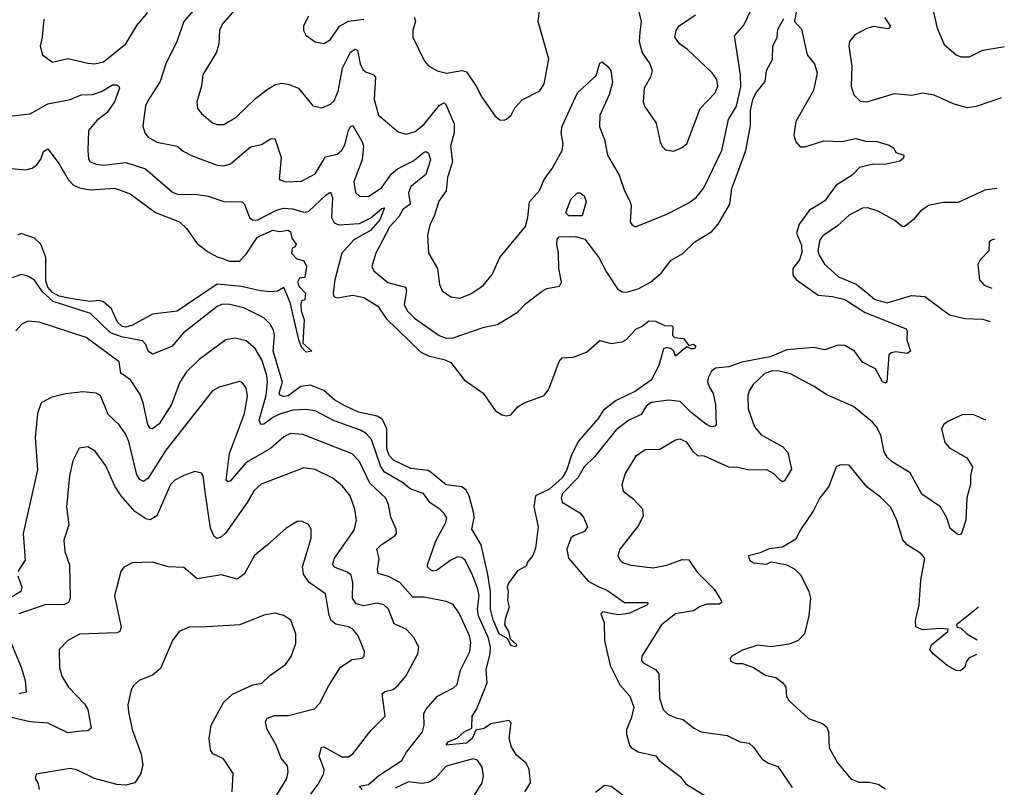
# Model space of a CAD drawing. Extents: x 2056909 to 2160450, y 827444 to 1016825.
# Tile 81 of 256: x 2129428 to 2133852, y 832575 to 836023. Entities that reach past the tile are written whole.
import ezdxf

# ---------------------------------------------------------------- set-up
doc = ezdxf.new("R2010")
doc.units = 0

msp = doc.modelspace()

# ---------------------------------------------------------------- linework, layer by layer
at = {"layer": '0CON10XD'}
for points in [[(2132666.3, 835775), (2132639.5, 835950.5), (2132681.2, 835998.8), (2132733.1, 836105)], [(2133524, 836104), (2133550, 835985), (2133582.4, 835912.4), (2133635, 835865.8), (2133656.8, 835856.8), (2133695, 835856.7), (2133755, 835886.1), (2133845, 835900.8), (2133852, 835903.1)], [(2130227.5, 836085), (2130165.4, 836015), (2130134.6, 835925), (2130085.4, 835825), (2130058.8, 835745), (2130005, 835662.5), (2129994, 835636), (2129981.5, 835545), (2129990, 835515), (2130005.4, 835495.4), (2130045, 835472.5), (2130135, 835455.4), (2130162.6, 835432.6), (2130202.4, 835412.4), (2130315, 835370), (2130345, 835366.7), (2130375, 835375.4), (2130465, 835451.5), (2130515, 835462.7), (2130555, 835488.1), (2130575, 835490), (2130602.5, 835405), (2130594, 835305), (2130624.3, 835294.3), (2130695, 835298.1), (2130755, 835330.5), (2130802.2, 835407.8), (2130855, 835419.2), (2130875, 835436.7), (2130888.3, 835461.7), (2130905, 835525.6), (2130915, 835542.9), (2130925, 835547.5), (2130967.3, 835475), (2130973.1, 835455), (2130966.5, 835393.5), (2130944.2, 835335.8), (2130929.2, 835295), (2130936.4, 835246.4), (2130955, 835230.6), (2130995, 835228.9), (2131055, 835269.2), (2131099.1, 835330.9), (2131125, 835354), (2131195, 835387.8), (2131245, 835428), (2131255, 835431.8), (2131265, 835423.1), (2131274.1, 835394.1), (2131252.3, 835327.7), (2131185, 835274.6), (2131175.7, 835245), (2131181.8, 835195), (2131148.9, 835171.1), (2131132.3, 835137.7), (2131091.6, 835095), (2131027.8, 834975), (2131010.8, 834915), (2131019.2, 834895), (2131082.6, 834842.6), (2131162.2, 834822.2), (2131165.7, 834805), (2131155, 834744), (2131169.3, 834715), (2131202.5, 834682.5), (2131312.9, 834605), (2131345, 834592.5), (2131376.4, 834593.7), (2131515, 834642.2), (2131575, 834654.3), (2131665, 834709.2), (2131702.1, 834747.9), (2131775, 834804), (2131796.4, 834816.4), (2131853.9, 834826.1), (2131862, 834845), (2131850, 834905), (2131849.2, 834975), (2131841.1, 835015), (2131842.6, 835037.4), (2131852.1, 835047.9), (2131925, 835049), (2131967.4, 835037.4), (2132030, 834955), (2132065, 834889.2), (2132114.6, 834814.6), (2132135, 834801.1), (2132155, 834799.1), (2132207.5, 834815), (2132262.5, 834845), (2132310.5, 834885), (2132355, 834942.5), (2132407.3, 834972.7), (2132461.1, 835025), (2132537.8, 835072.2), (2132565.6, 835104.4), (2132619.4, 835195), (2132627.5, 835265), (2132690, 835435), (2132712.2, 835547.8), (2132712.3, 835615), (2132722.8, 835665), (2132735, 835693.6), (2132778.2, 835745), (2132783.2, 835795), (2132810, 835845), (2132812, 835905), (2132830.8, 835945), (2132835, 835980), (2132861.2, 836028.8)], [(2130395, 836067.9), (2130340, 836005), (2130325.6, 835975), (2130323.1, 835915), (2130312.5, 835877.5), (2130251.5, 835775), (2130244.5, 835725), (2130224.4, 835655), (2130227.5, 835625), (2130245, 835602.5), (2130295, 835560), (2130315, 835551.9), (2130345, 835552.2), (2130400.8, 835585), (2130488.9, 835671.1), (2130545, 835713.3), (2130577.7, 835732.3), (2130605, 835738.2), (2130635, 835733.6), (2130680.8, 835715), (2130745.6, 835635.6), (2130785, 835627.1), (2130825, 835644.5), (2130840.5, 835659.5), (2130858.5, 835701.5), (2130878.3, 835805), (2130915, 835876.7), (2130935, 835891.4), (2130946.2, 835886.2), (2130958.1, 835825), (2130970.1, 835800.1), (2130985, 835786.9), (2131016.6, 835776.6), (2131026.4, 835765), (2131020.7, 835665), (2131040.6, 835595), (2131129.1, 835519.1), (2131165, 835509.4), (2131205, 835520.9), (2131245, 835553.6), (2131315, 835640), (2131335, 835650), (2131342.9, 835642.9), (2131380.9, 835555), (2131379.6, 835515), (2131363.2, 835455), (2131372, 835385), (2131350.4, 835315), (2131343.8, 835255), (2131311.9, 835208.1), (2131292.2, 835145), (2131270.4, 835099.6), (2131261.1, 835055), (2131264.4, 834975), (2131305.5, 834905.5), (2131314.5, 834834.5), (2131325.8, 834805), (2131365, 834778.1), (2131405, 834773.1), (2131455, 834792.5), (2131510.2, 834829.8), (2131551.2, 834878.8), (2131585, 834955.7), (2131700, 835095), (2131711.5, 835135), (2131718.5, 835205), (2131764.1, 835255.9), (2131784.7, 835305.3), (2131820.8, 835355), (2131865, 835435.8), (2131870.3, 835465), (2131861.6, 835515), (2131865.7, 835544.3), (2131934.7, 835695.3), (2132017.6, 835772.4), (2132035, 835827.5), (2132045, 835833.3), (2132068.8, 835815), (2132084.5, 835794.5), (2132091.7, 835741.7), (2132077.1, 835685), (2132034.1, 835595), (2132032.7, 835542.7), (2132055.4, 835485), (2132069.2, 835415), (2132121.1, 835325), (2132145, 835253.8), (2132170.8, 835205), (2132176, 835185), (2132171.2, 835115), (2132180.5, 835100.4), (2132195, 835093.3), (2132335, 835150), (2132435, 835200), (2132468.1, 835225), (2132501.3, 835268.7), (2132582.4, 835435), (2132613.4, 835575), (2132648.1, 835635), (2132667.8, 835722.2), (2132666.3, 835775)], [(2131346.3, 835783.7), (2131415, 835794.6), (2131435, 835788.9), (2131478.6, 835725), (2131504, 835675), (2131565, 835590), (2131585, 835573.8), (2131605, 835571.2), (2131615, 835576.7), (2131635.8, 835594.2), (2131652.1, 835627.9), (2131685, 835664), (2131765, 835703.8), (2131784, 835735), (2131805.5, 835845.5), (2131757.1, 836015), (2131763.7, 836066.3)], [(2132208.5, 836065), (2132220, 836015), (2132213.8, 835966.2), (2132211.9, 835925), (2132224.4, 835875), (2132260, 835825), (2132269.1, 835795), (2132262.5, 835765), (2132234.3, 835715), (2132230, 835655), (2132235.8, 835635), (2132287.9, 835557.9), (2132306, 835475), (2132314.3, 835454.3), (2132329.2, 835439.2), (2132365, 835432.9), (2132405, 835449.4), (2132425, 835465.8), (2132485.8, 835624.3), (2132553.3, 835695), (2132564.5, 835725), (2132560, 835755), (2132540, 835785), (2132428.8, 835888.8), (2132392, 835915), (2132372, 835945), (2132378, 835975), (2132391.2, 835995), (2132464.2, 836045)], [(2132925, 836100), (2132910, 836015), (2132940.3, 835980.3), (2132966.9, 835865), (2132999.6, 835825), (2133011.2, 835785), (2132994.3, 835705), (2132915.4, 835565.4), (2132906.8, 835505), (2132915.9, 835475), (2132935, 835452), (2132955, 835452), (2133041, 835479), (2133124.2, 835475.8), (2133185, 835490.3), (2133235, 835475.5), (2133275, 835477.8), (2133335, 835459.4), (2133355.5, 835445.5), (2133365, 835426.7), (2133400, 835415), (2133398.3, 835401.7), (2133382.5, 835387.5), (2133315, 835372.7), (2133264.5, 835374.5), (2133200.9, 835359.1), (2133168.5, 835325), (2133095, 835278.4), (2133045, 835209.6), (2132975, 835165.8), (2132929.7, 835105), (2132918.3, 835065), (2132940.5, 835010.5), (2132942.2, 834977.8), (2132931.2, 834945), (2132902, 834905), (2132901.8, 834875), (2132918.5, 834855), (2133016.2, 834786.2), (2133080.6, 834780.6)], [(2129537.1, 836025), (2129529.5, 835945), (2129519.4, 835905), (2129531.2, 835865), (2129575, 835832.5), (2129645, 835849.2), (2129735, 835827.3), (2129765.6, 835825.5), (2129805, 835833.3), (2129904.7, 835915.3), (2129955, 835997.3), (2130004, 836055)], [(2130725, 836038.8), (2130703.3, 835995), (2130703.3, 835975), (2130714.3, 835954.3), (2130755, 835923.8), (2130795, 835916), (2130824, 835935), (2130865.3, 835994.7), (2130905, 836016.4), (2130975, 836025.4)], [(2131200.8, 836035), (2131206.3, 836016.3), (2131194.4, 835974.4), (2131194.2, 835945), (2131246.4, 835836.4), (2131265.5, 835815.5), (2131303.6, 835793.6), (2131346.3, 835783.7)], [(2133313.1, 836033.1), (2133338.6, 835995), (2133335.5, 835984.5), (2133327.3, 835982.7), (2133265, 835992), (2133235, 835984.2), (2133180, 835955), (2133157.1, 835925), (2133152.9, 835905), (2133167.1, 835815), (2133164.1, 835724.1), (2133176.2, 835685), (2133205, 835658), (2133235, 835654.3), (2133358.3, 835691.7), (2133435, 835684.3), (2133485, 835694.3), (2133535, 835685.7), (2133624.7, 835644.7), (2133685, 835629.1), (2133726.7, 835635), (2133840.2, 835674)], [(2129395, 835591.1), (2129475, 835601.1), (2129555, 835645.3), (2129655, 835664.7), (2129705, 835685.9), (2129755, 835687), (2129795, 835701.2), (2129845, 835730.3), (2129865, 835730.6), (2129874, 835725), (2129876.2, 835715), (2129854.5, 835655), (2129819.6, 835605), (2129775, 835570), (2129737.8, 835525), (2129733.9, 835435), (2129738, 835398), (2129745.4, 835385.4), (2129773.9, 835373.9), (2129805, 835370.4), (2129905, 835382), (2129993.9, 835353.9), (2130115, 835249.1), (2130135, 835239.6), (2130225, 835237.8), (2130275, 835230.9), (2130345, 835207.1), (2130427.5, 835205), (2130438.6, 835195), (2130460, 835135), (2130474.1, 835124.1), (2130495, 835122.8), (2130582, 835168), (2130613.6, 835176.4), (2130654.2, 835174.2), (2130705, 835159.4), (2130725, 835161.1), (2130805, 835237.1), (2130825, 835249.2), (2130834, 835224), (2130828.8, 835135), (2130840.7, 835110.7), (2130862.4, 835102.4), (2130955, 835108.5), (2131006.4, 835133.6), (2131055, 835174.5), (2131067.8, 835177.8), (2131045.5, 835125), (2131005, 835076.9), (2130929.2, 835035), (2130875.3, 834975), (2130844.8, 834854.8), (2130836.2, 834796.2), (2130840.2, 834780.2), (2130853.8, 834773.8), (2130925, 834785.9), (2130975, 834775.3), (2131037.3, 834737.2), (2131075, 834680.8), (2131230.5, 834530.5), (2131265, 834513.6), (2131340, 834495), (2131365, 834482.7), (2131425.4, 834405), (2131510.8, 834345), (2131566.5, 834266.5), (2131595, 834248.2), (2131615, 834243.6), (2131635, 834248.5), (2131665.9, 834284.1), (2131695, 834302.5), (2131785, 834335.4), (2131805.6, 834364.4), (2131852.1, 834487.9), (2131865, 834503.8), (2131915, 834506.7), (2131975, 834530), (2132035, 834582.5), (2132085, 834568.8), (2132135, 834576.2), (2132155, 834586.2), (2132197, 834633), (2132225, 834646), (2132255, 834671.2), (2132285, 834669.2), (2132325, 834650), (2132358.3, 834648.3), (2132363.3, 834643.3), (2132361.2, 834605), (2132370, 834595), (2132411.2, 834591.2), (2132435, 834560), (2132455, 834566.2), (2132466.1, 834556.1), (2132460, 834545), (2132444.4, 834544.4), (2132425, 834553.3), (2132375, 834512.5), (2132367.5, 834535), (2132356.7, 834545), (2132335, 834550.5), (2132321.4, 834545), (2132299.5, 834470.4), (2132265, 834403.8), (2132194.4, 834355), (2132107.5, 834312.5), (2132050.7, 834269.3), (2132025, 834230.4), (2131939.3, 834130.7), (2131908.9, 834071.1), (2131885, 833997.7), (2131865, 833966.1), (2131807.8, 833915), (2131745.9, 833885), (2131738.8, 833835), (2131756.9, 833745), (2131745, 833650), (2131733.6, 833616.4), (2131707.5, 833585), (2131705, 833570), (2131665, 833547.5), (2131625, 833492.5), (2131618.8, 833475), (2131623.3, 833455), (2131620, 833415), (2131626.9, 833385), (2131608.8, 833331.2), (2131606.7, 833305), (2131624.2, 833275), (2131631.7, 833241.7), (2131661.2, 833215), (2131653.8, 833206.2), (2131635, 833212.9), (2131621.7, 833241.7), (2131582, 833265), (2131555, 833328), (2131544.2, 833375), (2131543.5, 833455), (2131531.4, 833531.4), (2131501.1, 833665), (2131459.7, 833735), (2131470.5, 833785), (2131468.8, 833805), (2131447.4, 833885), (2131432.1, 833912.1), (2131415.3, 833925.3), (2131345, 833934), (2131265, 833999), (2131185, 834007.3), (2131107.4, 834045), (2131088.6, 834065), (2131077.1, 834095), (2131077.5, 834185), (2131058, 834228), (2131035, 834242.1), (2130949.7, 834259.7), (2130888.6, 834288.6), (2130844.1, 834314.1), (2130795, 834357.6), (2130735, 834381.8), (2130691.1, 834375), (2130635, 834333.5), (2130615, 834330.2), (2130597.9, 834335), (2130594.5, 834345), (2130608.5, 834395), (2130567, 834535), (2130572.4, 834605), (2130568.8, 834628.8), (2130553.3, 834655), (2130525, 834684.1), (2130435, 834728.4), (2130365, 834745.9), (2130335, 834743.9), (2130315, 834735.3), (2130163.8, 834616.2), (2130111.5, 834555), (2130025, 834521.5), (2130005.3, 834535), (2129994.3, 834564.3), (2129980.5, 834580.5), (2129885, 834599.3), (2129836.8, 834616.8), (2129746.8, 834703.2), (2129577.9, 834757.9), (2129530.8, 834800.8), (2129495, 834853.1), (2129465, 834870.5), (2129435, 834878.5), (2129395, 834863.2)], [(2129375, 835356), (2129455, 835348.2), (2129483.6, 835356.4), (2129505, 835370.8), (2129522.6, 835397.4), (2129535, 835431.4), (2129555, 835443.1), (2129605, 835375.8), (2129645.4, 835305), (2129670.2, 835280.2), (2129697.4, 835267.4), (2129745, 835258.4), (2129856.2, 835266.2), (2129925, 835241.4), (2130037.8, 835157.8), (2130146.2, 835115), (2130178, 835085), (2130225, 835018), (2130272.4, 834982.4), (2130315, 834957.5), (2130340.3, 834950.3), (2130368.7, 834938.7), (2130415, 834938.5), (2130445, 834970), (2130495, 835044.4), (2130505, 835050.4), (2130565, 835078.2), (2130595, 835072), (2130635, 835078), (2130645, 835070), (2130651.2, 835041.2), (2130670, 835015), (2130666.4, 835003.6), (2130653, 834997), (2130650, 834975), (2130671.2, 834951.2), (2130705, 834940), (2130716.7, 834915), (2130710, 834865), (2130685, 834862.5), (2130676.7, 834845), (2130684.2, 834824.2), (2130712.5, 834795), (2130710, 834765), (2130695, 834760), (2130692, 834745), (2130693.3, 834715), (2130705.6, 834675), (2130700.8, 834570.8), (2130740, 834535), (2130715, 834530), (2130695, 834552.5), (2130682.2, 834585), (2130642.7, 834752.7), (2130615, 834820), (2130586.4, 834803.6), (2130555, 834801.2), (2130510, 834805), (2130424.7, 834824.7), (2130315.2, 834834.8), (2130177.7, 834742.3), (2130135, 834714.6), (2130025, 834701.1), (2129935, 834651.7), (2129905, 834642.4), (2129888.2, 834645), (2129866.9, 834665), (2129840.2, 834725), (2129805, 834756.2), (2129785, 834762.1), (2129745, 834757.7), (2129655, 834771.1), (2129605, 834781.4), (2129575, 834798), (2129555, 834822.3), (2129545, 834848.8), (2129546, 834955), (2129523.5, 835015), (2129495, 835041.8), (2129435, 835063.2), (2129419.6, 835055)], [(2133819.1, 835265.3), (2133765, 835257.1), (2133645, 835201.7), (2133577.2, 835202.8), (2133511.2, 835188.8), (2133475, 835163.8), (2133443.6, 835126.4), (2133405, 835094.3), (2133393.6, 835093.6), (2133360.8, 835120.8), (2133285, 835163.3), (2133238.3, 835178.3), (2133215, 835176.5), (2133155, 835144.5), (2133102.9, 835097.1), (2133037.2, 835052.8), (2133022.5, 835035), (2133014.7, 834985), (2133019.5, 834965), (2133044.5, 834925), (2133107.5, 834867.5), (2133186.7, 834835), (2133230.3, 834800.4), (2133268.5, 834768.5), (2133325, 834752.1), (2133435, 834784.7), (2133495, 834780.4), (2133605, 834697.9), (2133675, 834681.8), (2133755, 834677.8), (2133788.3, 834667.2)], [(2131955, 835142.5), (2131895, 835142.5), (2131882.5, 835155), (2131905, 835217.5), (2131935, 835246.2), (2131945.9, 835245.9), (2131965, 835232.5), (2131973, 835207), (2131955, 835142.5)], [(2133807.4, 835037.4), (2133797.5, 835035), (2133784.5, 835025.5), (2133782, 834985), (2133745, 834946), (2133733.1, 834925), (2133740, 834855), (2133761.2, 834831.2), (2133796, 834817.4)], [(2133080.6, 834780.6), (2133135, 834766.1), (2133227.3, 834707.3), (2133411.2, 834635), (2133416, 834625), (2133414.4, 834585), (2133430, 834535), (2133415.7, 834524.3), (2133365, 834530.8), (2133345, 834527.5), (2133332.7, 834517.3), (2133324.3, 834395.7), (2133315, 834390.8), (2133305, 834397.1), (2133272.8, 834455), (2133214.8, 834484.8), (2133178.2, 834535), (2133135, 834560), (2133105, 834560.8), (2133045, 834540.8), (2132995, 834550.8), (2132875, 834540.9), (2132800.4, 834509.6), (2132673.1, 834485), (2132615, 834463.9), (2132555, 834458.2), (2132536, 834444), (2132521.5, 834415), (2132519.1, 834395), (2132529.6, 834369.6), (2132543.6, 834343.6), (2132553.8, 834295), (2132557.1, 834205), (2132553, 834197), (2132535, 834194.6), (2132514.5, 834205), (2132445, 834258.4), (2132395, 834308.2), (2132345, 834314), (2132265, 834303.2), (2132243.3, 834286.7), (2132220.8, 834249.2), (2132165.6, 834225), (2132108.6, 834181.4), (2132010.5, 834059.5), (2131965, 834014.5), (2131936, 833965), (2131867.3, 833895), (2131860.4, 833875), (2131865.4, 833855.4), (2131945, 833808.2), (2131962.7, 833785), (2131979.2, 833745), (2131966, 833725), (2131915.8, 833705), (2131904.5, 833695), (2131886.6, 833645), (2131894.1, 833605), (2131981.8, 833501.8), (2132032.5, 833475), (2132065, 833462.7), (2132145, 833406), (2132250, 833405), (2132249.2, 833395), (2132165, 833356), (2132115, 833349.5), (2132046.2, 833363.8), (2132038.8, 833355), (2132054.3, 833315), (2132055.3, 833235), (2132081.7, 833121.7), (2132124.6, 833035), (2132169.4, 832985), (2132187.8, 832935), (2132175.7, 832884.3), (2132154, 832835), (2132154.1, 832814.1), (2132168, 832765), (2132175, 832753.8), (2132207.5, 832735), (2132286.9, 832716.9), (2132300.8, 832695), (2132395, 832624), (2132420.7, 832590.7), (2132511.2, 832535)], [(2131697.5, 832555), (2131723.1, 832595), (2131717.5, 832655), (2131704.3, 832684.3), (2131660.2, 832720.2), (2131637.5, 832755), (2131626.7, 832795), (2131635.8, 832865), (2131625.6, 832875.6), (2131545, 832860.6), (2131515, 832839.7), (2131477.8, 832832.2), (2131461.5, 832795), (2131435, 832773.3), (2131344.4, 832764.4), (2131355, 832780.8), (2131393.8, 832796.2), (2131425, 832824.4), (2131459.1, 832840.9), (2131460.4, 832895), (2131481.2, 832925), (2131529.1, 833045), (2131524.7, 833105), (2131542.6, 833175), (2131544.1, 833205), (2131534.3, 833245), (2131489.5, 833345), (2131485.1, 833375), (2131491.8, 833435), (2131487.2, 833465), (2131464.8, 833525), (2131428.9, 833595), (2131415, 833606.9), (2131395, 833610), (2131365, 833596.2), (2131301.3, 833548.7), (2131285.5, 833545.5), (2131275, 833550), (2131260, 833565), (2131260, 833575), (2131297.1, 833682.9), (2131342.5, 833765), (2131346.7, 833785), (2131335.7, 833805), (2131316, 833825), (2131272.4, 833852.4), (2131242.5, 833895), (2131185, 833914.7), (2131145, 833945.8), (2131065, 833992.2), (2131048.6, 834018.7), (2131008.1, 834138.1), (2130985, 834164.1), (2130959.9, 834179.9), (2130840.9, 834220.9), (2130755.7, 834265.7), (2130715, 834272.5), (2130655, 834268.7), (2130595, 834251.3), (2130565, 834236.8), (2130525, 834205.9), (2130512.2, 834205), (2130504.8, 834225), (2130534.8, 834335), (2130541.6, 834395), (2130538.9, 834425), (2130515.7, 834495.7), (2130486.2, 834546.2), (2130445, 834580.9), (2130395, 834592.9), (2130355, 834585.4), (2130235, 834497.3), (2130178.1, 834441.9), (2130147.2, 834395), (2130109.7, 834295), (2130055, 834208.5), (2130025, 834185.8), (2130015, 834188), (2130004.2, 834204.3), (2129982.8, 834302.8), (2129969, 834339), (2129926.1, 834406.1), (2129882.9, 834435), (2129875, 834485.8), (2129726.7, 834595), (2129515, 834664.5), (2129465, 834668.9), (2129437.5, 834655), (2129410.6, 834625)], [(2133769.7, 834224.8), (2133715, 834247.8), (2133665, 834249.4), (2133598.3, 834218.3), (2133580, 834205), (2133570, 834185), (2133585, 834123.8), (2133605, 834100.8), (2133683.8, 834055), (2133709.2, 834015), (2133700.8, 833975), (2133700.8, 833935), (2133684.3, 833875.7), (2133678.6, 833775), (2133660.9, 833719.1), (2133655, 833710.8), (2133645, 833710), (2133608.3, 833738.3), (2133594.4, 833785), (2133564.6, 833834.6), (2133481.3, 833891.3), (2133428.3, 833988.3), (2133347.6, 834037.6), (2133326.5, 834056.5), (2133312.9, 834082.9), (2133297.3, 834157.2), (2133277.3, 834195), (2133259.1, 834215), (2133175, 834285.4), (2133055, 834338.9), (2132995, 834377.8), (2132892, 834432), (2132835, 834445.4), (2132805, 834444.5), (2132775.3, 834434.7), (2132723.1, 834385), (2132705, 834356.2), (2132699.5, 834335), (2132700.8, 834275), (2132728.9, 834195), (2132759, 834159), (2132857.5, 834105), (2132879.1, 834079.1), (2132895.6, 834005), (2132865, 833951.2), (2132855, 833948), (2132845, 833954.2), (2132815.3, 833985.3), (2132785, 834000.9), (2132705, 833999.7), (2132655, 834012.3), (2132615, 834012.9), (2132505, 834062.9), (2132475, 834064.3), (2132455, 834081.9), (2132425.3, 834125.3), (2132395, 834138.6), (2132375, 834134.2), (2132305, 834092.2), (2132238.9, 834091.1), (2132195, 834060.8), (2132148.5, 833985), (2132133.1, 833935), (2132140, 833905), (2132182.3, 833872.3), (2132226.8, 833826.8), (2132229.1, 833795), (2132208.9, 833751.1), (2132124.3, 833645), (2132115.8, 833615), (2132126, 833595), (2132136.7, 833585), (2132173.8, 833573.8), (2132275, 833560.8), (2132335, 833572.7), (2132405, 833598.9), (2132435, 833597.1), (2132472.4, 833542.4), (2132547.8, 833465), (2132580, 833415), (2132581.2, 833405), (2132572.3, 833397.7), (2132515, 833398.2), (2132485, 833388), (2132455, 833368.2), (2132375, 833354.3), (2132311.8, 833305), (2132222.9, 833165), (2132222, 833145), (2132228.8, 833135), (2132284.5, 833104.5), (2132299.2, 833085), (2132302.7, 832975), (2132319.5, 832925), (2132341.9, 832901.9), (2132377.3, 832887.3), (2132409.2, 832879.2), (2132455, 832842.5), (2132490, 832825), (2132607.3, 832807.3), (2132665, 832780), (2132705, 832773.8), (2132725, 832756.2), (2132762.6, 832702.6), (2132793, 832683), (2132835, 832669.2), (2132898.1, 832575)], [(2130966.2, 832565), (2130955, 832580), (2130995, 832587.3), (2131041, 832629), (2131145.3, 832695), (2131166.5, 832733.5), (2131237.3, 832825), (2131245.3, 832855), (2131244.1, 832905.9), (2131252.2, 832925), (2131304.7, 832985.3), (2131377.6, 833022.3), (2131393.3, 833036.7), (2131408.8, 833101.2), (2131450, 833185), (2131455.3, 833225), (2131448.8, 833255), (2131404.5, 833355), (2131375, 833397.1), (2131345, 833410.5), (2131245, 833429.3), (2131195, 833429.3), (2131136.1, 833495), (2131085, 833521.9), (2131039.4, 833535), (2131035.3, 833555), (2131043.8, 833603.8), (2131033.1, 833645), (2131052.5, 833665), (2131114, 833705), (2131120.8, 833715), (2131120, 833735), (2131095, 833788.8), (2131085.9, 833845.9), (2131073.5, 833873.5), (2131000.8, 833940.8), (2130955, 834038.9), (2130922.6, 834072.6), (2130700.4, 834159.6), (2130645.3, 834164.7), (2130615, 834149.2), (2130555, 834097.8), (2130445.5, 834034.5), (2130375, 833952.1), (2130365, 833947.8), (2130355.7, 833955), (2130370.2, 834075), (2130438.4, 834255), (2130451.7, 834331.7), (2130445, 834370), (2130425.8, 834395), (2130415, 834397.5), (2130325, 834373.3), (2130295, 834356.9), (2130085, 834090), (2130005, 833964.6), (2129985, 833948.5), (2129967.5, 833957.5), (2129955, 833979.4), (2129918.1, 834128.1), (2129903.6, 834163.6), (2129875, 834203.1), (2129825, 834249.2), (2129791.5, 834335), (2129771.2, 834345), (2129711.6, 834351.6), (2129635, 834342.7), (2129573.1, 834327), (2129525, 834302.7), (2129507.7, 834255), (2129498.2, 834145), (2129508.4, 834001.6), (2129443.8, 833715), (2129453.1, 833595), (2129420, 833545)], [(2130735.6, 832545), (2130769.9, 832590.1), (2130795, 832637.5), (2130795.4, 832655), (2130773.2, 832715), (2130784.7, 832755.4), (2130795, 832757.8), (2130875, 832712.3), (2130905, 832712.5), (2130925, 832725.7), (2131007.6, 832832.4), (2131070.6, 832895), (2131056.7, 832995), (2131069.2, 833005), (2131105.6, 833015), (2131130.8, 833035), (2131162.7, 833075), (2131217.5, 833175), (2131220.8, 833205), (2131198.7, 833248.7), (2131164.2, 833285), (2131110, 833310), (2131085.5, 833375), (2131064.6, 833394.6), (2131035, 833402.9), (2130975, 833390.3), (2130939.6, 833399.6), (2130923.4, 833425), (2130924.8, 833494.7), (2130917.7, 833527.8), (2130901.2, 833541.2), (2130845, 833562.3), (2130833.8, 833575), (2130842.8, 833605), (2130930.2, 833729.8), (2130940.8, 833775), (2130933.8, 833825), (2130912.9, 833885), (2130878.3, 833928.3), (2130835, 833963.3), (2130755, 834002.7), (2130705, 834009.6), (2130512.8, 833937.2), (2130481.1, 833908.9), (2130450.9, 833855), (2130355, 833718.9), (2130335, 833700), (2130315, 833692.5), (2130301.9, 833701.9), (2130285, 833738.8), (2130262.4, 833892.3), (2130252.5, 833975), (2130245, 833986.7), (2130215, 833994.2), (2130165, 833975.6), (2130125, 833955.5), (2130106.4, 833935), (2130045, 833794.4), (2130015, 833777.3), (2129995, 833780.8), (2129944.8, 833814.8), (2129883.6, 833885), (2129855, 833927.5), (2129815, 834019.2), (2129766.9, 834085), (2129735, 834104.4), (2129695, 834098.8), (2129667.6, 834042.4), (2129651.8, 833975), (2129638.1, 833835), (2129648.2, 833755), (2129626.7, 833685), (2129631.1, 833635), (2129651.2, 833575), (2129654.5, 833425), (2129647.1, 833405), (2129626.2, 833395), (2129546.1, 833396.1), (2129424.5, 833355)], [(2133726.6, 833172.5), (2133693.3, 833155), (2133680.6, 833139.4), (2133674, 833115), (2133655, 833098), (2133635, 833100), (2133595, 833123.1), (2133532.2, 833175), (2133517.8, 833195), (2133524.7, 833215.3), (2133597.5, 833275), (2133600, 833285), (2133565, 833288.9), (2133485, 833282), (2133455, 833296.2), (2133452.7, 833325), (2133469.1, 833395), (2133477.1, 833505), (2133494.5, 833604.5), (2133477.5, 833625), (2133416, 833665), (2133396.4, 833686.4), (2133369.5, 833775), (2133342.6, 833832.6), (2133295, 833878.5), (2133233.6, 833925), (2133155, 834022), (2133115, 834024), (2133095.8, 834014.2), (2133063.8, 833926.2), (2133023.3, 833875), (2132993.9, 833816.1), (2132932.7, 833727.3), (2132915, 833690), (2132855.7, 833654.3), (2132795, 833646.2), (2132755, 833628), (2132703.3, 833615), (2132707.5, 833595), (2132725, 833583.3), (2132783, 833577), (2132805, 833587.5), (2132875, 833574), (2132911.2, 833555), (2132938, 833528), (2132974.4, 833455), (2132981.5, 833425), (2132973.3, 833345), (2132954.2, 833265), (2132926, 833235), (2132885, 833218.9), (2132805, 833206), (2132745, 833214), (2132675, 833191.2), (2132627.5, 833165), (2132620, 833155), (2132622.3, 833142.3), (2132645, 833131.4), (2132675, 833131.4), (2132725, 833113.8), (2132778.8, 833078.8), (2132825, 833068.1), (2132857.5, 833045), (2132870.6, 833025), (2132873.2, 832983.2), (2132884, 832965), (2132972, 832885), (2133035, 832861.9), (2133054.4, 832845), (2133062.2, 832825), (2133065, 832753.3), (2133102, 832685), (2133163, 832613), (2133198.3, 832598.3), (2133245, 832598.1), (2133285, 832589.2), (2133318.3, 832568.3)], [(2130567.1, 832515), (2130628.5, 832615), (2130634.4, 832645), (2130631.2, 832671.2), (2130603.3, 832706.7), (2130580.6, 832765), (2130540, 832835), (2130532.3, 832867.7), (2130538, 832885), (2130571.7, 832898.3), (2130635, 832897.7), (2130752.4, 832927.6), (2130777, 832953), (2130815, 833030), (2130870, 833115), (2130921.3, 833148.7), (2130966.7, 833155), (2130975.6, 833164.5), (2130976.9, 833185), (2130948.2, 833255), (2130925.6, 833285), (2130905, 833296.5), (2130848.2, 833308.2), (2130827.3, 833325), (2130818.3, 833348.3), (2130802.5, 833445), (2130728.5, 833495), (2130702.7, 833532.7), (2130698.8, 833565), (2130737.8, 833695), (2130737.5, 833735), (2130725.7, 833755.7), (2130695, 833771.2), (2130675, 833770), (2130625, 833739.2), (2130541.2, 833665), (2130483.8, 833616.2), (2130436.6, 833533.4), (2130405, 833510.9), (2130335, 833530), (2130225, 833511.1), (2130165, 833562.5), (2130095, 833565.6), (2130025, 833587.1), (2129933.6, 833583.6), (2129895.6, 833564.4), (2129882.9, 833545), (2129854.4, 833435), (2129884.4, 833295), (2129878.8, 833275), (2129865, 833269.4), (2129697.4, 833262.6), (2129645, 833234.2), (2129605.8, 833195), (2129607.3, 833112.7), (2129616.9, 833075), (2129647.8, 833025), (2129719.9, 832949.9), (2129734, 832925), (2129748.9, 832841.1), (2129735, 832829.2), (2129705, 832826.9), (2129645, 832819.5), (2129555, 832863.1), (2129475, 832870), (2129325, 832904.5)], [(2129420.5, 833525), (2129437.9, 833475), (2129433.9, 833455), (2129355, 833407.6)], [(2133735.3, 833383.8), (2133637.5, 833305), (2133640, 833295), (2133655, 833291.2), (2133683.3, 833265), (2133729.3, 833238.4)], [(2130382.5, 832555), (2130386.6, 832636.6), (2130343.2, 832703.2), (2130295.7, 832725.7), (2130285, 832743.3), (2130280, 832795), (2130287.9, 832855), (2130344.5, 832955.5), (2130385, 832993.1), (2130475, 833035.6), (2130516.4, 833043.6), (2130552.6, 833077.4), (2130622.6, 833127.4), (2130647.4, 833162.6), (2130669.3, 833220.7), (2130668.9, 833265), (2130646.3, 833326.3), (2130615, 833346.9), (2130575, 833357.1), (2130525, 833348.6), (2130417.5, 833305), (2130244.5, 833294.5), (2130193.2, 833296.8), (2130144.6, 833275.4), (2130114.6, 833235.4), (2130060.5, 833109.5), (2130025, 833079.4), (2129964.6, 833055.4), (2129938.7, 833031.3), (2129928.7, 833011.3), (2129914.4, 832945.6), (2129916.9, 832915), (2129932.9, 832835), (2129974.6, 832724.6), (2129981.1, 832675), (2129970.6, 832635), (2129945, 832596), (2129905.5, 832584.5), (2129865, 832588.5), (2129764.7, 832614.7), (2129685, 832653.3), (2129655, 832659.5), (2129502.5, 832635), (2129497.5, 832615), (2129510, 832595), (2129515.8, 832565)], [(2129388.2, 833225), (2129434.7, 833115), (2129452.9, 833055), (2129457.6, 833002.4), (2129425.3, 832994.6)], [(2131436.4, 832485), (2131506.4, 832595), (2131512.7, 832625), (2131505.9, 832665.9), (2131485, 832697.1), (2131465, 832703.3), (2131345, 832670), (2131295, 832615.2), (2131265, 832597.1), (2131235, 832591.7), (2131175, 832599.4), (2131115, 832571.8)], [(2132145, 832534.4), (2132085, 832579), (2132055, 832583), (2132015, 832552.5)]]:
    msp.add_lwpolyline(points, dxfattribs=at)

doc.saveas('drawing.dxf')
